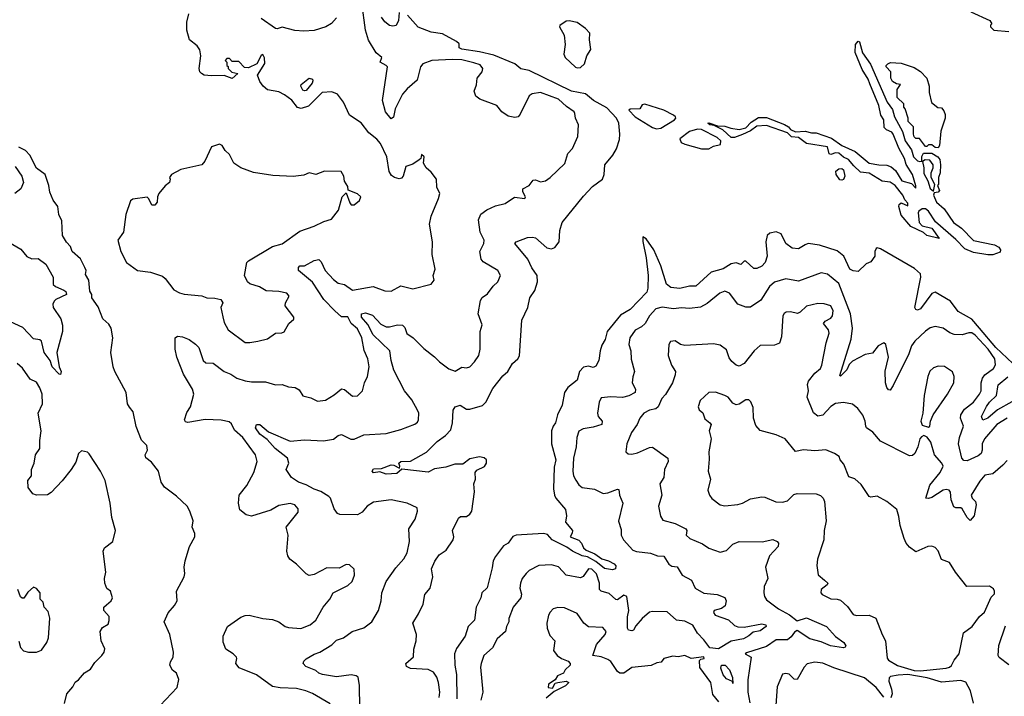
# Model space of a CAD drawing. Extents: x 1995161 to 2088924, y 769148 to 906007.
# Tile 108 of 256: x 2025930 to 2032067, y 821880 to 826100. Entities that reach past the tile are written whole.
import ezdxf

# ---------------------------------------------------------------- set-up
doc = ezdxf.new("R2010")
doc.units = 0

msp = doc.modelspace()

# ---------------------------------------------------------------- linework, layer by layer
at = {"layer": '0CON20XD'}
for points in [[(2028048.9, 821808.9), (2028047.1, 821947.1), (2028038.9, 821998.9), (2028027.7, 822007.8), (2027995, 822014.6), (2027905, 822001.9), (2027816.7, 822015), (2027794.2, 822025), (2027775, 822040), (2027713.8, 822065), (2027696.7, 822085), (2027701.2, 822098.8), (2027715.9, 822114.1), (2027765, 822143.3), (2027800, 822155), (2027875, 822200), (2027905, 822230), (2027948.8, 822245), (2028001.2, 822285), (2028075, 822307.9), (2028124.4, 822345), (2028166.5, 822415), (2028183.1, 822475), (2028187.8, 822525), (2028213.3, 822595), (2028275, 822680.6), (2028325, 822737.5), (2028345.5, 822775), (2028360, 822845), (2028354.3, 822925), (2028394.3, 822985), (2028410, 823035), (2028406.2, 823055), (2028345, 823084.5), (2028245, 823104.6), (2028135, 823091.2), (2028095.2, 823064.8), (2028065, 823028.2), (2028035, 823011.5), (2027925, 823014.2), (2027909.7, 823019.7), (2027889.3, 823049.3), (2027866.7, 823115), (2027856.9, 823126.9), (2027807.3, 823157.3), (2027765, 823171.2), (2027715, 823199.7), (2027667.1, 823215), (2027624.2, 823245), (2027590, 823295), (2027608.1, 823335), (2027599.4, 823365), (2027522.9, 823425), (2027472.4, 823482.4), (2027425.6, 823515), (2027398.8, 823555), (2027405, 823574.3), (2027425.9, 823575.9), (2027480, 823530), (2027615, 823471.1), (2027705, 823480), (2027823.4, 823473.4), (2027885, 823482.7), (2027915, 823505.6), (2027935, 823512.9), (2027993.2, 823483.2), (2028015, 823484.3), (2028075, 823510.4), (2028215, 823520), (2028305, 823544.5), (2028393.7, 823576.3), (2028410.3, 823589.7), (2028415.7, 823604.3), (2028416.9, 823645), (2028409.5, 823665), (2028375, 823729.4), (2028328.2, 823785), (2028260.9, 823915), (2028244.6, 823975), (2028237.7, 824035), (2028133.5, 824135), (2028099.6, 824199.6), (2028059.8, 824245), (2028059.7, 824265), (2028085, 824270.6), (2028127.8, 824257.8), (2028180.9, 824200.9), (2028215, 824183.5), (2028235, 824183.3), (2028285, 824197.5), (2028315, 824194.4), (2028329.8, 824179.8), (2028343.2, 824143.3), (2028381.9, 824115), (2028448.6, 824048.6), (2028515, 823997.5), (2028546, 823965), (2028605, 823922.9), (2028645, 823907.1), (2028685, 823932), (2028715, 823928.6), (2028735, 823935.8), (2028764.3, 823965), (2028791.4, 824005), (2028800.6, 824045), (2028800.6, 824155), (2028812.7, 824197.3), (2028788.2, 824265), (2028801.7, 824348.3), (2028812.4, 824367.6), (2028845, 824390), (2028881.4, 824438.6), (2028910, 824465), (2028925.7, 824505), (2028910, 824535), (2028819.6, 824589.6), (2028806.8, 824606.8), (2028797.9, 824655), (2028821.9, 824705), (2028824.4, 824725), (2028799.1, 824775), (2028788.9, 824851.1), (2028805, 824887.5), (2028842, 824915), (2028895, 824938.2), (2028955, 824953.5), (2029012.9, 824992.9), (2029077.5, 824985), (2029083.3, 824995), (2029065.8, 825025.8), (2029066.2, 825045), (2029104.7, 825065.3), (2029131.1, 825098.9), (2029145, 825100.6), (2029175, 825089.3), (2029207.1, 825095), (2029237.1, 825115), (2029328, 825202), (2029345.5, 825265), (2029375, 825297.5), (2029408.9, 825371.1), (2029413.8, 825443.8), (2029394.4, 825485), (2029390, 825515), (2029385, 825525.8), (2029337.6, 825557.6), (2029288, 825605), (2029175, 825645.8), (2029125, 825637.5), (2029106.2, 825625), (2029049.3, 825510.7), (2029036.2, 825495), (2029015, 825490.6), (2028975, 825497.5), (2028935.4, 825525.4), (2028904.5, 825564.5), (2028797.5, 825605), (2028773.9, 825623.9), (2028762.5, 825655), (2028776.1, 825693.9), (2028781.9, 825735), (2028811.4, 825775), (2028815.8, 825795), (2028799.4, 825819.4), (2028759.9, 825829.9), (2028685, 825849.6), (2028625, 825851.6), (2028498, 825845), (2028442.9, 825825), (2028427.3, 825805), (2028407.5, 825722.5), (2028345, 825668.9), (2028316.2, 825635), (2028270.7, 825545), (2028258.9, 825491.1), (2028245, 825480.8), (2028210.3, 825525), (2028192, 825595), (2028221.5, 825805), (2028214.6, 825814.6), (2028176.7, 825835), (2028186, 825865), (2028152.3, 825892.3), (2028103.1, 825973.1), (2028085.7, 826035), (2028062.6, 826205)], [(2027865, 821832.8), (2027755, 821896.7), (2027713.9, 821913.9), (2027655, 821928.5), (2027552.6, 821932.6), (2027505, 821941.5), (2027405, 822014.3), (2027296.8, 822056.8), (2027276, 822085), (2027284.2, 822115), (2027280.8, 822125), (2027260.8, 822145), (2027215, 822174.2), (2027197.9, 822217.9), (2027197.5, 822255), (2027225.5, 822314.5), (2027307.4, 822372.6), (2027335, 822384.4), (2027360, 822385), (2027445, 822364.4), (2027505, 822359.4), (2027545, 822344.4), (2027585, 822315.6), (2027605, 822308.5), (2027682.1, 822302.1), (2027741.2, 822325), (2027775, 822354.2), (2027821.4, 822435), (2027863.8, 822485), (2027883.8, 822525), (2027975, 822570), (2028002, 822595), (2028016.9, 822635), (2028015, 822672.5), (2027985, 822700), (2027965, 822701.2), (2027920.7, 822679.3), (2027845, 822682), (2027765, 822639.2), (2027735, 822634.3), (2027715, 822644.2), (2027655.6, 822705), (2027614.5, 822735), (2027601.8, 822755), (2027595.6, 822785), (2027602.5, 822885), (2027591.4, 822935), (2027665, 823027.5), (2027665, 823050), (2027645, 823074), (2027615, 823082), (2027545, 823070), (2027495, 823041.4), (2027375, 823003.4), (2027341.6, 823011.6), (2027302.9, 823042.9), (2027292.9, 823085), (2027296.9, 823135), (2027344.5, 823195), (2027388.2, 823275), (2027410.5, 823345), (2027398.7, 823385), (2027321.3, 823495), (2027269.5, 823539.5), (2027249.1, 823579.2), (2027235, 823590.8), (2027185, 823602.3), (2027085.6, 823605.6), (2026977.5, 823587.5), (2026962.7, 823592.7), (2026956.5, 823605), (2026970.7, 823649.3), (2026994.2, 823685), (2027015.8, 823765), (2027005.8, 823795), (2026949.8, 823889.8), (2026908.5, 823995), (2026897.8, 824045), (2026898.8, 824115), (2026914, 824126), (2026945, 824121.9), (2026985.5, 824105.5), (2027025, 824076.9), (2027045.9, 824055.9), (2027073.3, 823975), (2027090.5, 823960.5), (2027135, 823958), (2027204.7, 823904.7), (2027245, 823889.6), (2027283.4, 823863.4), (2027335, 823847.5), (2027375, 823840.9), (2027462.2, 823842.2), (2027523.4, 823823.4), (2027565, 823824.2), (2027605, 823809.4), (2027647.5, 823805), (2027671.2, 823791.2), (2027695, 823754.2), (2027745, 823740.8), (2027785, 823720.5), (2027835, 823727.1), (2027890.6, 823759.4), (2027935, 823798.1), (2027955, 823794.3), (2028005, 823752.5), (2028035, 823753.8), (2028065.7, 823784.3), (2028079.2, 823835), (2028097.5, 823875), (2028107.5, 823935), (2028099.4, 823985), (2028076, 824036), (2028063.2, 824115), (2028035, 824171.8), (2027995.4, 824205), (2027975, 824246.7), (2027935, 824245.8), (2027893.1, 824285), (2027825, 824354.5), (2027755, 824463.3), (2027667.1, 824535), (2027666.6, 824553.4), (2027675, 824564.2), (2027705, 824565.6), (2027765, 824597.5), (2027795, 824603.3), (2027809.8, 824589.8), (2027833.6, 824535), (2027885, 824479.4), (2027915, 824457.1), (2027955, 824447.5), (2028005, 824413.1), (2028133.6, 824436.4), (2028205, 824409.4), (2028245, 824407.5), (2028305, 824440.6), (2028379.7, 824420.3), (2028495, 824451.2), (2028513.3, 824475), (2028506.2, 824505), (2028519.2, 824545), (2028500, 824635), (2028503.3, 824715), (2028484.4, 824825), (2028494.4, 824875), (2028540.8, 824985), (2028547.5, 825015), (2028528.8, 825055), (2028526.7, 825105), (2028495, 825150), (2028463.3, 825175), (2028447.5, 825205), (2028450, 825245), (2028435, 825260), (2028430, 825235), (2028420, 825225), (2028380.3, 825199.7), (2028336.5, 825183.5), (2028319, 825125), (2028308.7, 825111.3), (2028295, 825107), (2028265.5, 825115), (2028247.6, 825127.6), (2028232.3, 825152.3), (2028217.3, 825245), (2028177.8, 825327.8), (2028155, 825355.4), (2028105.8, 825395), (2028057.4, 825457.4), (2027984.6, 825504.6), (2027948.6, 825585), (2027911.2, 825635), (2027875, 825649.6), (2027815, 825645.3), (2027729, 825561), (2027685, 825545.6), (2027661.6, 825551.6), (2027625, 825598.8), (2027580.8, 825630.8), (2027545, 825650.8), (2027475, 825661.6), (2027447.1, 825685), (2027426.2, 825715), (2027412.9, 825755), (2027457.4, 825827.4), (2027455, 825862.5), (2027445, 825882.5), (2027435, 825877.5), (2027407.5, 825825), (2027355, 825800), (2027331.7, 825801.7), (2027295, 825840), (2027255, 825840), (2027238.3, 825858.3), (2027221.7, 825858.3), (2027210, 825845), (2027220, 825835), (2027220, 825815), (2027228.3, 825808.3), (2027230, 825795), (2027253, 825773), (2027290, 825765), (2027255, 825734.2), (2027205, 825752.9), (2027125, 825750), (2027080, 825755), (2027062.5, 825765), (2027053.3, 825775), (2027048.8, 825795), (2027058.8, 825875), (2027051.7, 825911.7), (2027035, 825937.5), (2026987.5, 825975), (2026972.5, 826035), (2026972.5, 826085), (2026983, 826137)], [(2028296, 826144), (2028291.4, 826095), (2028275.5, 826064.5), (2028255, 826058.8), (2028235, 826064), (2028205.6, 826085.6), (2028185, 826116.2)], [(2031858.7, 826148.7), (2031977.5, 826095), (2031990, 826075), (2031980, 826065), (2031980, 826055), (2032002.5, 826035), (2032095, 826027.1)], [(2027905, 826111.4), (2027873.1, 826076.9), (2027838.8, 826055), (2027765, 826033.5), (2027701.1, 826028.9), (2027645, 826032.3), (2027565, 826054.3), (2027535, 826043.8), (2027525, 826046), (2027435, 826108.2)], [(2029445, 824998.6), (2029500, 825060), (2029563.3, 825105), (2029573.8, 825135), (2029576.2, 825195), (2029627.8, 825255), (2029650, 825295), (2029667.7, 825352.3), (2029670, 825385), (2029663.2, 825455), (2029650.7, 825485), (2029590, 825550), (2029506.1, 825595), (2029457.3, 825637.3), (2029369.2, 825655), (2029105, 825782.7), (2029054.4, 825794.4), (2029015.1, 825825.2), (2028885, 825878.8), (2028795, 825899.6), (2028685.5, 825915.5), (2028668.8, 825925), (2028669.5, 825949.5), (2028653.1, 825963.1), (2028565, 826011.2), (2028495, 826022.5), (2028414.3, 826054.3), (2028347.6, 826127.6)], [(2029405, 825798.9), (2029425, 825802.2), (2029450.4, 825825), (2029464.4, 825875.6), (2029490.7, 825915), (2029481.8, 825975), (2029483.8, 826015), (2029457.4, 826045), (2029405, 826081.6), (2029355, 826092.6), (2029335, 826090.3), (2029295.9, 826064.1), (2029295.3, 826055), (2029323.7, 826003.7), (2029328.9, 825945), (2029321.6, 825885), (2029330.2, 825865), (2029393.5, 825803.5), (2029405, 825798.9)], [(2031963.2, 824633.2), (2031875, 824647.6), (2031821.2, 824671.2), (2031765, 824729.5), (2031638.8, 824838.8), (2031595, 824905.4), (2031575, 824921.2), (2031555, 824920.3), (2031534.2, 824905), (2031530, 824895), (2031536.2, 824835), (2031555, 824813.3), (2031615, 824800), (2031660, 824735), (2031585, 824754.5), (2031563, 824773), (2031485, 824810), (2031425, 824880), (2031410, 824935), (2031411.7, 824948.3), (2031423, 824957), (2031465, 824940), (2031465.8, 824955), (2031447.3, 824977.3), (2031435.4, 825005), (2031385.9, 825065), (2031355, 825086.1), (2031305, 825093.3), (2031225, 825142.3), (2031170, 825150), (2031129.5, 825189.5), (2031095, 825228.9), (2031065, 825242.5), (2031035, 825267.1), (2031015, 825269.8), (2030985, 825258.9), (2030975, 825264), (2030965, 825307.6), (2030835, 825327.4), (2030785, 825365.3), (2030740, 825370), (2030714.8, 825394.8), (2030585, 825439.3), (2030525, 825435.7), (2030485, 825407.4), (2030435, 825384.7), (2030385.8, 825364.2), (2030365, 825365.9), (2030312.6, 825412.6), (2030259.1, 825439.1), (2030231.4, 825445), (2030219.2, 825455), (2030225, 825457.3), (2030278.9, 825438.9), (2030325, 825436), (2030362.5, 825422.5), (2030415, 825414.8), (2030455, 825425.2), (2030489.3, 825460.7), (2030535, 825489.4), (2030585, 825490.5), (2030696.6, 825446.6), (2030721.6, 825431.6), (2030734.7, 825414.7), (2030765, 825400), (2030825, 825404.3), (2030865, 825394.1), (2030895, 825394.7), (2030990.3, 825360.3), (2031055, 825314.8), (2031138.3, 825278.3), (2031225, 825205.8), (2031285, 825194.6), (2031335, 825193.1), (2031361.8, 825181.8), (2031388.5, 825158.5), (2031427.5, 825095), (2031487.7, 825077.7), (2031515, 825050), (2031515.8, 825064.2), (2031494.5, 825135), (2031456, 825196), (2031444, 825235), (2031409.2, 825299.2), (2031375.2, 825385), (2031365, 825397.6), (2031332.5, 825412.5), (2031317.7, 825427.7), (2031315.6, 825475.6), (2031298.2, 825505), (2031285, 825564.3), (2031229.7, 825700.3), (2031218.8, 825728.8), (2031180.3, 825790.3), (2031137.9, 825895), (2031138.4, 825945), (2031155, 825966.7), (2031165, 825961.5), (2031183.4, 825893.4), (2031233.3, 825823.3), (2031337.3, 825585), (2031369, 825539), (2031383.4, 825495), (2031433.3, 825403.3), (2031450, 825345), (2031488.9, 825288.9), (2031501.8, 825245), (2031525, 825220), (2031540, 825215), (2031552.5, 825217.5), (2031552.4, 825247.6), (2031563.1, 825266.9), (2031615, 825266.7), (2031652.5, 825245), (2031665, 825227.5), (2031670, 825195), (2031666.7, 825145), (2031657.5, 825115), (2031656.4, 825073.6), (2031650, 825065), (2031663.3, 825035), (2031655, 825023.3), (2031630, 825020), (2031626.2, 825005), (2031645, 824962.9), (2031691.1, 824921.1), (2031750.3, 824835), (2031800.3, 824800.3), (2031875, 824722.2), (2032004.8, 824694.8), (2032032.1, 824682.1), (2032043.8, 824665), (2032040.3, 824649.7), (2031995, 824633.6), (2031963.2, 824633.2)], [(2031655, 825301.2), (2031635, 825303.3), (2031615, 825320), (2031595, 825320), (2031585, 825310), (2031575, 825310), (2031538.3, 825358.3), (2031515, 825360), (2031505, 825370), (2031500, 825385), (2031501.7, 825431.7), (2031467.5, 825465), (2031467.5, 825485), (2031450, 825545), (2031440, 825555), (2031440, 825575), (2031400, 825615), (2031400, 825665), (2031420, 825695), (2031395, 825700), (2031370, 825715), (2031360, 825735), (2031360, 825775), (2031330, 825805), (2031330, 825815), (2031340, 825825), (2031357, 825833), (2031425, 825828.8), (2031505, 825802), (2031545, 825776), (2031583.8, 825735), (2031598.8, 825685), (2031598.8, 825645), (2031613, 825583), (2031651.7, 825551.7), (2031675, 825550), (2031690.7, 825530.7), (2031698.3, 825508.3), (2031698, 825485), (2031671.2, 825405), (2031663.3, 825315), (2031655, 825301.2)], [(2027705, 825655.6), (2027695, 825660.8), (2027682.2, 825685), (2027684.4, 825695), (2027725, 825730), (2027735, 825734.3), (2027755, 825730), (2027757.9, 825717.9), (2027752.5, 825705), (2027715, 825659.2), (2027705, 825655.6)], [(2029899, 825419), (2029925, 825423), (2030011.6, 825475), (2030018.9, 825485), (2030016.8, 825495), (2030004.6, 825505), (2029944.4, 825535), (2029826.1, 825573.9), (2029810.5, 825569.5), (2029795.8, 825544.2), (2029735, 825542.5), (2029727.5, 825535), (2029766.7, 825495), (2029875, 825426.6), (2029899, 825419)], [(2030225, 825294.7), (2030255, 825310.5), (2030298.3, 825321.7), (2030299.1, 825345), (2030276.5, 825365), (2030178.5, 825415), (2030155, 825417.7), (2030105, 825401.6), (2030044, 825356), (2030053, 825335), (2030075.7, 825324.3), (2030179.2, 825295), (2030225, 825294.7)], [(2026805, 821822.5), (2026911.2, 821935), (2026920.8, 821985), (2026908, 822025), (2026882.6, 822042.6), (2026866, 822075), (2026868.8, 822095), (2026886, 822125), (2026889.2, 822155), (2026865.6, 822265), (2026829.4, 822345), (2026855, 822401.2), (2026895, 822446.2), (2026912, 822475), (2026907.5, 822535), (2026954.2, 822625), (2026958.6, 822645), (2026954.4, 822685.6), (2026962, 822725), (2026988, 822815), (2027021.2, 822875), (2027021.2, 822895), (2027003.8, 822935), (2027011.2, 822975), (2026991.2, 823035), (2026973.3, 823065), (2026907.3, 823127.3), (2026832, 823185), (2026812.5, 823215), (2026794, 823285), (2026750.4, 823340.4), (2026715, 823366.7), (2026712, 823385), (2026726.2, 823415), (2026721.2, 823445), (2026688.3, 823478.3), (2026655, 823563.3), (2026636.9, 823655), (2026615, 823682.9), (2026601.9, 823705), (2026592.9, 823775), (2026522.2, 823905), (2026513.1, 823935), (2026498, 824025), (2026510, 824115), (2026499.4, 824175), (2026485, 824200), (2026447.5, 824235), (2026418.3, 824308.3), (2026380, 824365), (2026380, 824385), (2026367, 824407), (2026360, 824475), (2026340.7, 824510.7), (2026343.3, 824535), (2026336.7, 824555), (2026308.3, 824608.3), (2026257.5, 824655), (2026246.1, 824686.1), (2026221.7, 824711.7), (2026196.2, 824755), (2026193.3, 824845), (2026174, 824885), (2026167.5, 824935), (2026138.8, 824975), (2026117.5, 825025), (2026112, 825065), (2026087.5, 825135), (2026033.6, 825173.6), (2025992.5, 825255), (2025965, 825283.3), (2025924.3, 825304.3)], [(2027365, 824085.8), (2027415, 824094.4), (2027475, 824109.4), (2027525, 824145.8), (2027563.6, 824146.4), (2027577.3, 824152.7), (2027606.7, 824205), (2027638.3, 824231.7), (2027638.8, 824245), (2027584.2, 824315), (2027585.8, 824335), (2027610, 824375), (2027595, 824394), (2027545, 824405.7), (2027465, 824409.5), (2027424.5, 824434.5), (2027365, 824452.9), (2027349.2, 824465), (2027331.1, 824505), (2027345.4, 824585), (2027355, 824596.1), (2027505, 824685.6), (2027565, 824702.5), (2027675, 824780), (2027765, 824812.2), (2027825, 824841.4), (2027873.8, 824855), (2027917.6, 824912.4), (2027940, 824995), (2027965, 825020), (2027987, 824957), (2027995, 824946.2), (2028015, 824946.2), (2028048.3, 824971.7), (2028055.6, 824995), (2028035, 825014.4), (2027977.5, 825037.5), (2027975, 825060), (2027953.6, 825093.6), (2027950, 825125), (2027932.7, 825152.7), (2027830, 825155), (2027775, 825133.6), (2027735, 825145.5), (2027700, 825130), (2027635, 825122.1), (2027508, 825128), (2027387, 825147), (2027307.5, 825175), (2027264.2, 825204.2), (2027238.3, 825258.3), (2027210, 825285), (2027191.2, 825315), (2027175, 825323.8), (2027125, 825306.7), (2027083.4, 825216.6), (2027065, 825194.4), (2026935, 825165.8), (2026876.2, 825133.8), (2026862.5, 825115), (2026867.5, 825105), (2026862.5, 825085), (2026836.1, 825063.9), (2026796.7, 825015), (2026788.8, 824995), (2026787.3, 824962.7), (2026772.5, 824942.5), (2026754.1, 824944.1), (2026735, 824982.5), (2026723.3, 824993.3), (2026635, 824980), (2026620.5, 824969.5), (2026590.4, 824885), (2026576.4, 824775), (2026541.2, 824725), (2026560.8, 824655), (2026596.2, 824585), (2026665, 824536.2), (2026745, 824526.2), (2026819.7, 824499.7), (2026836.8, 824486.8), (2026890, 824415), (2026926.7, 824396.7), (2026955, 824387.5), (2027065, 824378.6), (2027095.8, 824365.8), (2027146.1, 824363.9), (2027183.3, 824355), (2027196.2, 824335), (2027184.2, 824305), (2027195, 824247.5), (2027205, 824211.2), (2027229.4, 824165), (2027335, 824087.5), (2027365, 824085.8)], [(2031625, 825030), (2031633, 825073), (2031610, 825115), (2031610, 825145), (2031622.5, 825175), (2031622.5, 825195), (2031603.6, 825223.6), (2031574.3, 825225.7), (2031557.5, 825215), (2031565.7, 825175), (2031565, 825140), (2031590, 825095), (2031605, 825046.2), (2031625, 825030)], [(2025902.5, 825185), (2025942.5, 825125), (2025953.3, 825085), (2025936.7, 825045), (2025900, 825015)], [(2031055, 825098.1), (2031042, 825102), (2031018.1, 825135), (2031016.7, 825155), (2031035, 825170), (2031055, 825172), (2031064.2, 825164.2), (2031071.9, 825125), (2031065, 825104.2), (2031055, 825098.1)], [(2028545, 821872.5), (2028548.6, 821905), (2028539.5, 821965), (2028529.4, 821999.4), (2028509.8, 822029.8), (2028475, 822047.8), (2028365, 822052.5), (2028340, 822065), (2028337.5, 822085), (2028383.9, 822126.1), (2028387, 822173), (2028401.2, 822225), (2028403.8, 822265), (2028381.2, 822335), (2028416.4, 822393.6), (2028444, 822455), (2028454, 822515), (2028488.6, 822555), (2028504.3, 822625), (2028495.6, 822675), (2028516.6, 822723.4), (2028545, 822762.2), (2028588.6, 822791.4), (2028631.4, 822855), (2028635.7, 822875), (2028627.5, 822915), (2028665, 822990), (2028677.7, 823002.3), (2028715, 823002), (2028735, 823016), (2028748.6, 823035), (2028763.6, 823155), (2028760.5, 823205), (2028770.6, 823235), (2028768.9, 823275), (2028779.8, 823290.2), (2028826.5, 823313.5), (2028840, 823335), (2028840, 823355), (2028825, 823366.7), (2028795, 823373.3), (2028735, 823360), (2028692.3, 823327.7), (2028641.7, 823328.3), (2028585, 823309.2), (2028515, 823298.5), (2028475, 823278.1), (2028312.5, 823297.5), (2028280.2, 823269.8), (2028215, 823266.1), (2028175, 823279.2), (2028135, 823274.1), (2028127.3, 823285), (2028135, 823297.7), (2028185, 823300), (2028245, 823322.9), (2028261.4, 823321.4), (2028297, 823303), (2028300, 823315), (2028293.3, 823335), (2028305, 823343.8), (2028365, 823345.8), (2028465, 823402.9), (2028530.9, 823469.2), (2028583, 823507), (2028617.4, 823542.6), (2028628.1, 823585), (2028631.2, 823665), (2028644.4, 823685.6), (2028675, 823695.7), (2028715, 823671.4), (2028735, 823671.4), (2028815, 823693.3), (2028835.5, 823715), (2028879.6, 823800.4), (2028941.5, 823878.5), (2028972.5, 823905), (2029000.6, 823955), (2029034, 823985), (2029045, 824003.3), (2029059.6, 824225), (2029097.8, 824305), (2029110, 824365), (2029139.6, 824410.4), (2029156.7, 824465), (2029154.6, 824505), (2029122.5, 824552.5), (2029096.6, 824606.6), (2029016, 824705), (2029023.3, 824715), (2029095, 824742), (2029125.8, 824744.2), (2029145, 824738.6), (2029215, 824677.8), (2029245, 824670), (2029265, 824679.4), (2029292.7, 824715), (2029296.9, 824785), (2029310.4, 824835), (2029445, 824998.6)], [(2032119.6, 823955), (2032015, 824055.6), (2031912.3, 824175), (2031865, 824232.2), (2031779.6, 824279.6), (2031732.5, 824345), (2031635, 824400.8), (2031615, 824391.8), (2031545, 824297.3), (2031525, 824288.4), (2031515, 824292.8), (2031509.8, 824305), (2031547.3, 824495), (2031544.8, 824515), (2031508, 824548), (2031295, 824671.5), (2031275, 824676.7), (2031267.7, 824672.2), (2031260.3, 824655), (2031260.5, 824625), (2031235, 824588.8), (2031205, 824576.7), (2031155, 824530), (2031125, 824534.3), (2031105, 824544.5), (2031066.9, 824625), (2031025, 824659.1), (2030915, 824693.1), (2030845, 824703.1), (2030825.7, 824695), (2030785, 824670), (2030745, 824674.4), (2030705.6, 824705), (2030675.3, 824765.3), (2030645, 824776.2), (2030605, 824769.1), (2030588.5, 824755), (2030580, 824715), (2030588, 824625), (2030575.7, 824585), (2030555, 824562), (2030525, 824548.2), (2030505, 824548.9), (2030455, 824593.3), (2030445, 824593.3), (2030425, 824574), (2030395, 824583.3), (2030365, 824578), (2030315, 824546.8), (2030239.4, 824525), (2030145, 824438.5), (2030105, 824438.7), (2030045, 824423.4), (2029989.2, 824429.2), (2029961, 824451), (2029925.3, 824565.3), (2029882.6, 824665), (2029835, 824734.2), (2029813.8, 824745), (2029814.2, 824715.8), (2029834.2, 824615), (2029847.6, 824505), (2029844.7, 824425.4), (2029838.5, 824401.5), (2029735, 824292.7), (2029673.6, 824256.4), (2029591.1, 824155), (2029578.8, 824105), (2029559.1, 824070.9), (2029548.1, 824035), (2029540, 823975), (2029521.7, 823938.3), (2029505, 823930), (2029475, 823940), (2029445, 823932.9), (2029418.9, 823905), (2029405, 823851.9), (2029346.9, 823805), (2029326.5, 823775), (2029310.4, 823695), (2029282.5, 823635), (2029270, 823585), (2029254.6, 823565.4), (2029243.6, 823535), (2029245.3, 823455.3), (2029271.9, 823355), (2029261.8, 823308.2), (2029256.9, 823173.1), (2029262.8, 823135), (2029272.3, 823115), (2029331.4, 823045), (2029337.5, 823005), (2029332.5, 822965), (2029376.2, 822915), (2029373.6, 822896.4), (2029360, 822875), (2029415, 822853.8), (2029432, 822835), (2029444, 822805), (2029460.5, 822790.5), (2029515, 822768.2), (2029558, 822738), (2029600, 822725), (2029635.4, 822705.4), (2029644.5, 822694.5), (2029642.5, 822675), (2029625, 822668.7), (2029575, 822676.9), (2029520.9, 822720.9), (2029469.1, 822749.2), (2029435.8, 822755), (2029375, 822784.8), (2029340.5, 822810.5), (2029249.1, 822855), (2029219.6, 822889.6), (2029195, 822894.7), (2029025, 822883.9), (2029002.8, 822877.2), (2028975, 822836), (2028945, 822818), (2028895, 822752.7), (2028881.6, 822725), (2028875, 822681.9), (2028843, 822557), (2028810, 822525), (2028804.2, 822495), (2028774.5, 822435), (2028764.4, 822355), (2028724.6, 822315.4), (2028706.3, 822255), (2028652.2, 822177.8), (2028639.2, 822145), (2028641, 822075), (2028653.3, 822016.7), (2028655.2, 821864.8)], [(2025862, 824712), (2025937.8, 824667.8), (2025975, 824622.5), (2026005, 824608), (2026045, 824611.2), (2026093.3, 824575), (2026137.5, 824495), (2026139.3, 824449.3), (2026152.5, 824435), (2026205, 824413.8), (2026216.7, 824405), (2026222.5, 824385), (2026155, 824354), (2026144.2, 824345), (2026136, 824325), (2026138, 824305), (2026186, 824235), (2026197.5, 824195), (2026197.1, 824155), (2026161.9, 824025), (2026175.4, 823935.4), (2026188.1, 823905), (2026185, 823887.5), (2026175, 823888.8), (2026131.5, 823935), (2026120, 823975), (2026082.5, 824025), (2026065.5, 824095.5), (2026055, 824102.9), (2026015, 824110), (2025950, 824180), (2025872.7, 824215)], [(2030925, 824521.9), (2030785, 824469.5), (2030705, 824482.9), (2030635, 824462.5), (2030603.9, 824436.1), (2030549.8, 824350.2), (2030485, 824308), (2030455, 824307.5), (2030405, 824326.7), (2030354.7, 824394.7), (2030325, 824406.8), (2030292.9, 824395), (2030215, 824329.6), (2030173.5, 824306.5), (2030105, 824298.7), (2030055, 824302.8), (2030005, 824297.5), (2029935, 824306.7), (2029894.3, 824295.7), (2029855, 824251.9), (2029828.2, 824205), (2029805.2, 824184.7), (2029765, 824162.9), (2029732.7, 824115), (2029726.9, 824075), (2029740, 824035), (2029741.7, 823981.7), (2029761.9, 823905), (2029752.3, 823872.3), (2029747.3, 823835), (2029767.9, 823795), (2029765.6, 823775), (2029726.8, 823753.2), (2029686.2, 823743.8), (2029615, 823747.9), (2029555, 823741.5), (2029541.9, 823715), (2029531.2, 823645), (2029535.9, 823625.9), (2029560.8, 823595), (2029558.6, 823575), (2029505, 823557.9), (2029441, 823549), (2029415, 823534.4), (2029402.1, 823495), (2029399.2, 823435), (2029381.5, 823365), (2029377.8, 823285), (2029382.2, 823255), (2029397, 823227), (2029415, 823199.2), (2029435, 823182.2), (2029511.7, 823171.7), (2029565.6, 823145.6), (2029595, 823149.5), (2029655, 823171.9), (2029665, 823170), (2029669.3, 823135), (2029688.4, 823085), (2029662.1, 822972.1), (2029679.3, 822919.3), (2029678.5, 822885), (2029692.5, 822855), (2029752.3, 822792.3), (2029775, 822782.7), (2029862, 822772), (2029905, 822756.8), (2029945, 822753.5), (2029975, 822703.6), (2029995, 822692.5), (2030027.1, 822687.1), (2030060, 822635), (2030117.1, 822605), (2030140.8, 822555), (2030195, 822522.8), (2030276.7, 822515), (2030325, 822496.5), (2030332.3, 822475), (2030326.2, 822445), (2030305, 822427.1), (2030257.5, 822415), (2030255, 822403.3), (2030265.7, 822385), (2030347.5, 822357.5), (2030385, 822321.2), (2030405, 822312.6), (2030445, 822311.1), (2030555, 822331.5), (2030580, 822325), (2030581.9, 822315), (2030545, 822289), (2030501, 822279), (2030475, 822256.6), (2030440.9, 822239.1), (2030365, 822224), (2030285.6, 822175), (2030231.5, 822181.5), (2030195, 822231.8), (2030153.9, 822273.9), (2030125, 822323.8), (2030075, 822349.2), (2030024.7, 822354.7), (2029965, 822406.8), (2029875, 822409.4), (2029855, 822404), (2029808.9, 822365), (2029770.1, 822319.9), (2029755, 822291.4), (2029745, 822287.4), (2029725, 822293), (2029718.4, 822305), (2029718, 822375), (2029725.9, 822415), (2029715, 822503.1), (2029695, 822510.8), (2029655, 822482.5), (2029645.9, 822484.1), (2029605, 822521.2), (2029553.3, 822535), (2029543.3, 822545), (2029544.3, 822585), (2029525, 822644.4), (2029495, 822672.3), (2029475, 822674.5), (2029441.9, 822628.1), (2029425, 822617.9), (2029335.2, 822635.2), (2029287.4, 822687.4), (2029245, 822700.7), (2029165, 822696), (2029105, 822665.5), (2029087.5, 822645), (2029061.9, 822615), (2029050.6, 822585), (2029047.5, 822555), (2029056.8, 822516.8), (2029053.5, 822495), (2029006.5, 822435), (2028979.4, 822365), (2028979.2, 822345), (2028964.4, 822315.6), (2028958.1, 822285), (2028905, 822237.3), (2028877.4, 822182.6), (2028822.5, 822135), (2028805.4, 822084.6), (2028801.7, 822061.7), (2028816.1, 821905), (2028803.5, 821855)], [(2032085, 823614.6), (2032021.3, 823575), (2031942.5, 823485), (2031928.6, 823455), (2031928.8, 823415), (2031922.6, 823395), (2031905, 823380.4), (2031835, 823349.5), (2031815, 823350.8), (2031801.3, 823365), (2031780.4, 823455), (2031787.7, 823495), (2031812.5, 823565), (2031793.8, 823615), (2031796.6, 823635), (2031819.4, 823670.6), (2031875.3, 823715), (2031912.8, 823765), (2031922.4, 823785), (2031922.1, 823835), (2031930.9, 823865), (2031946, 823884), (2031998.9, 823925), (2032011.9, 823948.1), (2032006.9, 823985), (2031965.8, 824045), (2031885, 824133), (2031865, 824146.1), (2031845, 824147.6), (2031805, 824134.2), (2031755, 824136.1), (2031726.4, 824146.4), (2031685, 824176.5), (2031635, 824185.5), (2031605, 824177.3), (2031575, 824157.9), (2031509.1, 824095), (2031489.2, 824065), (2031471.9, 824015), (2031375, 823818), (2031355, 823790), (2031345, 823791.2), (2031335, 823806.2), (2031326.2, 823835), (2031325, 823907.5), (2031344.6, 823995), (2031328, 824075), (2031315, 824083.8), (2031280.8, 824065), (2031245, 824019.2), (2031199.1, 824010.9), (2031120.7, 823969.3), (2031100.5, 823949.5), (2031085, 823916.2), (2031045, 823877.5), (2031040.7, 823880.7), (2031113, 824107), (2031120.3, 824175), (2031107.3, 824265), (2031035, 824454.5), (2030965, 824511.9), (2030925, 824521.9)], [(2032085, 823351.4), (2032058.7, 823321.3), (2031995, 823267.7), (2031945, 823258.5), (2031915, 823221.1), (2031860.8, 823135), (2031866.4, 823116.3), (2031887.8, 823095), (2031892, 823075), (2031879.6, 823005), (2031855, 822976), (2031835, 822994.4), (2031805, 823049.2), (2031795, 823055.6), (2031765, 823054.4), (2031752.3, 823062.3), (2031736.5, 823105), (2031732.2, 823152.2), (2031722.2, 823165), (2031705, 823169.8), (2031685, 823166.2), (2031615, 823120.3), (2031595, 823113.2), (2031578.8, 823115), (2031602.5, 823197.5), (2031667.5, 823275), (2031685.8, 823315), (2031677.5, 823335), (2031631.1, 823385), (2031608.5, 823465), (2031586.6, 823496.6), (2031565, 823506), (2031551.3, 823498.7), (2031540.8, 823485), (2031528, 823435), (2031510, 823395), (2031495, 823381.2), (2031475, 823378.8), (2031295, 823472.1), (2031248.3, 823528.3), (2031208.8, 823555), (2031204.2, 823565), (2031200.6, 823595), (2031185, 823633.8), (2031154.4, 823674.4), (2031121.7, 823701.7), (2031065, 823712.5), (2031015, 823705.5), (2030985, 823687.3), (2030935, 823633.9), (2030905, 823628), (2030877.6, 823647.6), (2030838.8, 823745), (2030846.5, 823785), (2030841.1, 823825), (2030846.2, 823845), (2030885.7, 823894.3), (2030920.5, 823925), (2030928.8, 823945), (2030956.8, 824085), (2030976.1, 824145), (2030970.4, 824165), (2030940, 824205), (2030950, 824220), (2030985, 824237.9), (2030996.9, 824253.1), (2030999.7, 824285), (2030985, 824314.4), (2030945, 824328.5), (2030905, 824330), (2030835, 824312.5), (2030795, 824275.5), (2030777.1, 824267.1), (2030735, 824277.8), (2030707.5, 824275), (2030695, 824267.5), (2030687.1, 824252.9), (2030678, 824122), (2030665, 824083.1), (2030635, 824070.4), (2030545, 824068.9), (2030507.9, 824035), (2030445, 823955.6), (2030415, 823939.4), (2030395, 823944.4), (2030367.6, 823967.6), (2030351.9, 823991.9), (2030335, 824040.8), (2030295, 824070), (2030255, 824077.8), (2030075, 824068), (2030048, 824075), (2030015, 824097.5), (2029987, 824093), (2029976.7, 824073.3), (2029971.1, 824005), (2029993.3, 823945), (2030017.1, 823905), (2030015.7, 823885), (2029998.9, 823835), (2029955, 823762.5), (2029932, 823738), (2029909.4, 823685), (2029895, 823672.9), (2029855, 823665.5), (2029819.2, 823645), (2029794.2, 823615), (2029778.6, 823575), (2029742.5, 823525), (2029714.3, 823455), (2029708.8, 823405), (2029722.7, 823392.7), (2029745, 823390), (2029781.3, 823398.7), (2029855, 823432), (2029875, 823434), (2029970, 823365), (2029971.2, 823345), (2029948.6, 823295), (2029944.5, 823245.5), (2029920, 823205), (2029932.2, 823135), (2029911.1, 823065), (2029924.3, 823004.3), (2029938.6, 822978.6), (2030015, 822958.5), (2030081.2, 822925), (2030088, 822915), (2030083.8, 822885), (2030106.2, 822865), (2030185, 822831.5), (2030225, 822803.1), (2030295, 822779.4), (2030335, 822788.6), (2030375, 822828.5), (2030415, 822846.4), (2030556.9, 822843.1), (2030625, 822857.5), (2030652, 822845), (2030659.2, 822835), (2030657.5, 822815), (2030602.5, 822755), (2030578.8, 822685), (2030592.5, 822615), (2030570, 822565), (2030567.1, 822525), (2030572.2, 822502.2), (2030585, 822482.5), (2030659.4, 822425), (2030728.2, 822388.2), (2030775, 822350), (2030835, 822370), (2030958.9, 822315), (2031015, 822253.1), (2031066.1, 822216.1), (2031078.9, 822195), (2031074.5, 822185.5), (2031065, 822183.1), (2030984.4, 822194.4), (2030925, 822220), (2030855, 822237.7), (2030775, 822290), (2030759.4, 822280.6), (2030738.8, 822251.2), (2030715, 822231.7), (2030645, 822232), (2030585, 822190.8), (2030459.2, 822150.8), (2030452.5, 822145), (2030490, 822125), (2030468.1, 821981.9), (2030467.5, 821905), (2030481.1, 821838.9)], [(2026208, 821835), (2026224.4, 821895), (2026260.5, 821939.5), (2026275, 821967.5), (2026296.7, 821983.3), (2026333.8, 822026.2), (2026370.9, 822049.1), (2026398.3, 822091.7), (2026441.2, 822135), (2026456.2, 822155), (2026460, 822175), (2026436.7, 822225), (2026430.8, 822285), (2026445, 822308), (2026481.2, 822328.8), (2026487.3, 822352.7), (2026486.8, 822376.8), (2026454.3, 822415), (2026454.4, 822435.6), (2026470.3, 822449.7), (2026500.8, 822475), (2026507.5, 822495), (2026496.7, 822535), (2026472.8, 822552.8), (2026459.5, 822585), (2026458.1, 822615), (2026466.7, 822655), (2026450.8, 822785), (2026458, 822805), (2026510, 822845), (2026526, 822915), (2026504.2, 822995), (2026494.2, 823085), (2026463.3, 823225), (2026434.1, 823284.1), (2026363, 823393), (2026351.7, 823401.7), (2026315, 823410), (2026296.2, 823395), (2026279.1, 823340.9), (2026250, 823295), (2026195, 823223.8), (2026125, 823150), (2026102.9, 823137.1), (2026035, 823134.5), (2026012.1, 823142.1), (2025983, 823183), (2025980, 823225), (2026002.5, 823255), (2026004, 823295), (2026020, 823335), (2026028.5, 823385), (2026054.5, 823425), (2026055.4, 823475), (2026062.9, 823535), (2026044.6, 823645), (2026070.9, 823705), (2026070, 823765), (2026055, 823804.3), (2026035, 823840), (2025995, 823856.9), (2025946.3, 823926.3), (2025915, 823955.7)], [(2031595, 823557.5), (2031602.5, 823565), (2031606.7, 823595), (2031624.3, 823635), (2031713.1, 823765), (2031751.9, 823835), (2031754.2, 823875), (2031745, 823903.3), (2031695, 823936), (2031655, 823939.2), (2031625, 823929.4), (2031602.2, 823907.8), (2031590, 823875), (2031568.1, 823755), (2031558.8, 823645), (2031546.2, 823595), (2031555, 823570), (2031595, 823557.5)], [(2032113.7, 823716.3), (2032023.8, 823666.2), (2031965, 823615.3), (2031932.7, 823602.7), (2031925.6, 823625), (2031955, 823686.5), (2031974.7, 823715), (2032018.9, 823755), (2032027.7, 823822.2), (2032088.1, 823871.9)], [(2031542.2, 822037.8), (2031585, 822042.8), (2031705, 822055.2), (2031725, 822060.7), (2031738.2, 822071.8), (2031755, 822105.5), (2031786.4, 822145), (2031813.2, 822275), (2031867.1, 822315), (2031911.4, 822378.6), (2031944.2, 822405), (2031985, 822497.5), (2032005, 822520), (2032006.4, 822536.4), (2031999.3, 822549.3), (2031975, 822567.5), (2031833.3, 822565), (2031762.5, 822655), (2031725, 822713.8), (2031675, 822733.8), (2031655, 822786.7), (2031635, 822808.8), (2031615, 822816), (2031590, 822815), (2031515, 822780), (2031475, 822809.4), (2031455.5, 822835), (2031443.6, 822865), (2031417.1, 822945), (2031410.3, 823000.3), (2031396, 823045), (2031335.5, 823095.5), (2031275, 823127.5), (2031235, 823121.2), (2031225, 823126.2), (2031175, 823200.8), (2031135.7, 823235.7), (2031098.3, 823248.3), (2031067, 823327), (2031043.3, 823355), (2031036.7, 823375), (2031007.5, 823395), (2030955, 823417.1), (2030885, 823410.4), (2030815, 823416.9), (2030765, 823405.8), (2030702, 823485), (2030645, 823510.5), (2030545, 823538.1), (2030519.1, 823569.1), (2030504.6, 823614.6), (2030500.7, 823680.7), (2030487, 823717), (2030475, 823728.8), (2030455, 823728.6), (2030415, 823701.4), (2030395, 823698.1), (2030375, 823709.2), (2030345, 823745.6), (2030325, 823755.7), (2030265.9, 823775.9), (2030225, 823774), (2030172.2, 823725), (2030158.6, 823685), (2030165.6, 823665.6), (2030187, 823647), (2030200.9, 823610.9), (2030232, 823585), (2030240, 823575), (2030228.1, 823535), (2030238.9, 823485), (2030225.6, 823405), (2030228.3, 823358.3), (2030220.6, 823285), (2030235.8, 823235), (2030219.2, 823165), (2030229.2, 823135), (2030244.6, 823114.6), (2030295, 823074.3), (2030325, 823067.1), (2030405, 823076.5), (2030435, 823084.4), (2030485, 823111.5), (2030555, 823124.3), (2030575, 823122.5), (2030642.2, 823092.2), (2030685, 823090.5), (2030715, 823099.4), (2030755, 823139.4), (2030775, 823145.6), (2030895, 823143.1), (2030921.7, 823131.7), (2030937.5, 823115), (2030945.6, 823095), (2030955.8, 822975), (2030943.3, 822915), (2030942.5, 822855), (2030901.9, 822735), (2030898, 822695), (2030907.6, 822637.6), (2030946.2, 822605), (2030966.7, 822585), (2030962.5, 822575), (2030926.2, 822545), (2030924.2, 822525), (2030932, 822515), (2030985, 822488.1), (2031025, 822486.7), (2031045, 822478.9), (2031089.5, 822439.5), (2031125, 822390), (2031145, 822384.3), (2031225, 822385.8), (2031266.7, 822366.7), (2031304.6, 822264.6), (2031325.5, 822225), (2031337.6, 822117.6), (2031344.3, 822105), (2031401.2, 822071.2), (2031505, 822041.2), (2031542.2, 822037.8)], [(2025923.6, 822223.6), (2025934, 822185), (2025953.4, 822163.4), (2025984.4, 822154.4), (2026035, 822155.5), (2026065, 822166.9), (2026098.1, 822215), (2026110, 822245), (2026117.7, 822367.7), (2026108, 822408), (2026082.5, 822435), (2026076.7, 822466.7), (2026057.5, 822485), (2026056.7, 822525), (2026035, 822552.5), (2026015, 822560), (2025980.7, 822529.3), (2025955, 822492.5), (2025945, 822492.5), (2025935, 822500), (2025918.8, 822545)], [(2030286.5, 821845), (2030251, 821891), (2030236.9, 821966.9), (2030170, 822060), (2030167.1, 822102.9), (2030175, 822111.2), (2030196.2, 822115), (2030194.3, 822125.7), (2030115, 822116), (2030075, 822134.3), (2030035, 822126.9), (2030000.7, 822129.3), (2029945, 822116.2), (2029927.7, 822092.3), (2029901.2, 822088.8), (2029865, 822072), (2029745, 822059.4), (2029695.3, 822024.7), (2029671.2, 822025), (2029656.2, 822035), (2029615, 822096.7), (2029595, 822110), (2029555, 822126.2), (2029502.5, 822135), (2029525, 822202.5), (2029579.2, 822265), (2029586, 822285), (2029565, 822310), (2029475, 822313.8), (2029446.4, 822336.3), (2029405, 822396.4), (2029325, 822431.4), (2029285, 822433.1), (2029255.6, 822424.4), (2029235.4, 822404.6), (2029225.5, 822385), (2029215.5, 822335), (2029216.7, 822305), (2029235, 822260), (2029266, 822225), (2029257.5, 822165), (2029280, 822135), (2029306.4, 822116.4), (2029349.3, 822099.3), (2029360, 822085), (2029360, 822075), (2029330, 822045), (2029320, 822025), (2029282.7, 822007.3), (2029267.7, 821982.3), (2029226.2, 821955), (2029223.3, 821935), (2029250, 821930), (2029268.3, 821961.7), (2029283.8, 821966.2), (2029335, 821973.8), (2029352.5, 821965), (2029332, 821945), (2029260.4, 821909.6), (2029211.5, 821868.5)], [(2032095.9, 822075.9), (2032035, 822121.9), (2032027.7, 822135), (2032033.5, 822196.5), (2032075, 822320.4)], [(2031316.5, 821875), (2031268.5, 821935), (2031195, 821995.3), (2031005, 822056.5), (2030935, 822085.7), (2030885, 822092.4), (2030838.1, 822081.9), (2030818.9, 822061.1), (2030775, 821984), (2030757, 821987), (2030725, 822017.5), (2030705, 822022.5), (2030685, 822016.9), (2030651.3, 821938.7), (2030643.3, 821825)], [(2030375, 821960), (2030373, 821973), (2030335, 821988), (2030315, 822014), (2030299.4, 822055), (2030303.3, 822075), (2030328, 822075), (2030355, 822044), (2030373.6, 821996.4), (2030375, 821960)], [(2031875, 821836.2), (2031855.3, 821915), (2031827.6, 821967.6), (2031795, 821978.1), (2031675, 821968.8), (2031586, 821995), (2031465.8, 822015.8), (2031405, 822012.6), (2031357.4, 822002.6), (2031349.6, 821995), (2031346.6, 821975), (2031364.7, 821925), (2031368.4, 821895), (2031359.5, 821870.5)]]:
    msp.add_lwpolyline(points, dxfattribs=at)

doc.saveas('drawing.dxf')
